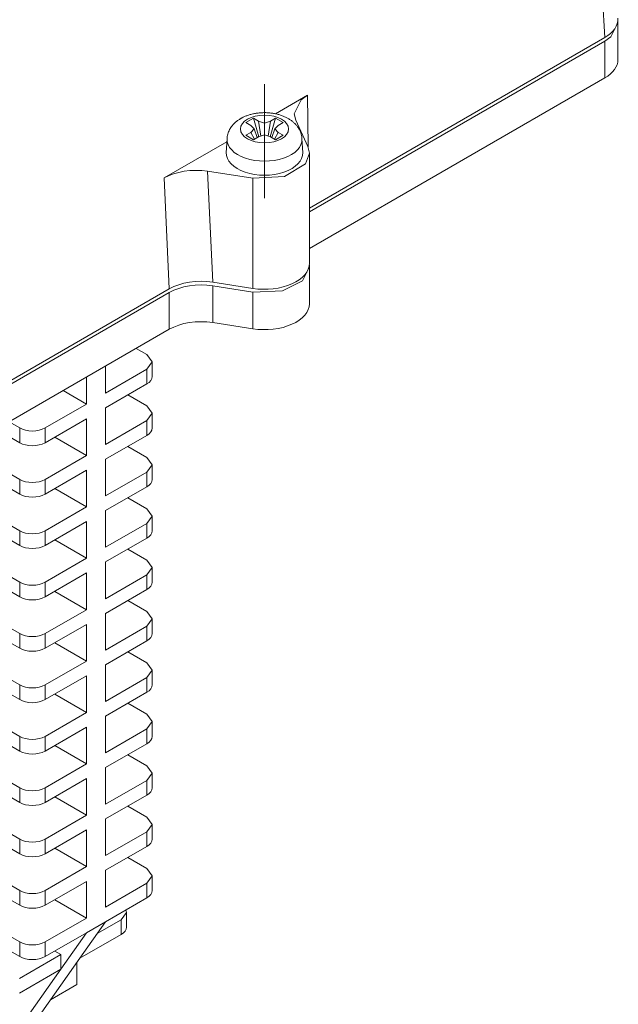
# Model space of a CAD drawing. Header units: millimetres. Extents: x 0 to 420, y 0 to 297.
# Tile 17 of 19: x 351 to 378, y 159 to 203. Entities that reach past the tile are written whole.
import ezdxf

# ---------------------------------------------------------------- set-up
doc = ezdxf.new("R2010")
doc.units = ezdxf.units.MM
doc.linetypes.add('K5LT_AXLED', pattern=[12, 7.5, -1.5, 1.5, -1.5])
doc.linetypes.add('K5LT_THIN', pattern=[0])
doc.layers.add('Системный слой (1)', color=7, linetype='Continuous', true_color=0x6c6c6c)

# ---------------------------------------------------------------- blocks, each defined once
blk = doc.blocks.new('U65')
at = {"layer": 'Системный слой (1)', "color": 7, "linetype": 'K5LT_THIN', "lineweight": 18, "true_color": 0xffffff}
for p, q in [((364.061, 192.154), (363.749, 191.535)), ((364.056, 192.235), (364.061, 192.154)), ((363.749, 191.535), (362.855, 191.094)), ((362.855, 191.094), (361.543, 191.038))]:
    blk.add_line(p, q, dxfattribs=at)
blk = doc.blocks.new('U68')
at = {"layer": 'Системный слой (1)', "color": 7, "linetype": 'K5LT_THIN', "lineweight": 18, "true_color": 0xffffff}
for p, q in [((357.062, 181.072), (356.828, 181.399)), ((356.828, 180.746), (357.062, 181.072))]:
    blk.add_line(p, q, dxfattribs=at)
blk = doc.blocks.new('U71')
at = {"layer": 'Системный слой (1)', "color": 7, "linetype": 'K5LT_THIN', "lineweight": 18, "true_color": 0xffffff}
for p, q in [((353.717, 160.229), (352.548, 159.554)), ((351.03, 158.677), (348.06, 156.963))]:
    blk.add_line(p, q, dxfattribs=at)
blk = doc.blocks.new('U72')
at = {"layer": 'Системный слой (1)', "color": 7, "linetype": 'K5LT_THIN', "lineweight": 18, "true_color": 0xffffff}
for p, q in [((357.062, 187.931), (356.828, 188.258)), ((356.828, 187.604), (357.062, 187.931))]:
    blk.add_line(p, q, dxfattribs=at)
blk = doc.blocks.new('U73')
at = {"layer": 'Системный слой (1)', "color": 7, "linetype": 'K5LT_THIN', "lineweight": 18, "true_color": 0xffffff}
for p, q in [((357.062, 174.214), (356.828, 174.54)), ((356.828, 173.887), (357.062, 174.214))]:
    blk.add_line(p, q, dxfattribs=at)
blk = doc.blocks.new('U74')
at = {"layer": 'Системный слой (1)', "color": 7, "linetype": 'K5LT_THIN', "lineweight": 18, "true_color": 0xffffff}
for p, q in [((357.062, 178.786), (356.828, 179.113)), ((356.828, 178.46), (357.062, 178.786))]:
    blk.add_line(p, q, dxfattribs=at)
blk = doc.blocks.new('U80')
at = {"layer": 'Системный слой (1)', "color": 7, "linetype": 'K5LT_THIN', "lineweight": 18, "true_color": 0xffffff}
for p, q in [((357.062, 167.355), (356.828, 167.682)), ((356.828, 167.029), (357.062, 167.355))]:
    blk.add_line(p, q, dxfattribs=at)
blk = doc.blocks.new('U81')
at = {"layer": 'Системный слой (1)', "color": 7, "linetype": 'K5LT_THIN', "lineweight": 18, "true_color": 0xffffff}
for p, q in [((357.062, 183.359), (356.828, 183.685)), ((356.828, 183.032), (357.062, 183.359))]:
    blk.add_line(p, q, dxfattribs=at)
blk = doc.blocks.new('U82')
at = {"layer": 'Системный слой (1)', "color": 7, "linetype": 'K5LT_THIN', "lineweight": 18, "true_color": 0xffffff}
for p, q in [((357.062, 165.069), (356.828, 165.396)), ((356.828, 164.742), (357.062, 165.069))]:
    blk.add_line(p, q, dxfattribs=at)
blk = doc.blocks.new('U83')
at = {"layer": 'Системный слой (1)', "color": 7, "linetype": 'K5LT_THIN', "lineweight": 18, "true_color": 0xffffff}
for p, q in [((363.688, 199.591), (363.97, 199.796)), ((363.384, 198.97), (363.688, 199.591)), ((363.452, 198.679), (363.384, 198.97))]:
    blk.add_line(p, q, dxfattribs=at)
blk = doc.blocks.new('U84')
at = {"layer": 'Системный слой (1)', "color": 7, "linetype": 'K5LT_THIN', "lineweight": 18, "true_color": 0xffffff}
for p, q in [((357.062, 171.928), (356.828, 172.254)), ((356.828, 171.601), (357.062, 171.928))]:
    blk.add_line(p, q, dxfattribs=at)
blk = doc.blocks.new('U85')
at = {"layer": 'Системный слой (1)', "color": 7, "linetype": 'K5LT_THIN', "lineweight": 18, "true_color": 0xffffff}
for p, q in [((357.062, 176.5), (356.828, 176.827)), ((356.828, 176.173), (357.062, 176.5))]:
    blk.add_line(p, q, dxfattribs=at)
blk = doc.blocks.new('U89')
at = {"layer": 'Системный слой (1)', "color": 7, "linetype": 'K5LT_THIN', "lineweight": 18, "true_color": 0xffffff}
for p, q in [((377.779, 203.013), (377.468, 202.395)), ((377.774, 203.095), (377.779, 203.013)), ((377.468, 202.395), (377.194, 202.197))]:
    blk.add_line(p, q, dxfattribs=at)
blk = doc.blocks.new('U90')
at = {"layer": 'Системный слой (1)', "color": 7, "linetype": 'K5LT_THIN', "lineweight": 18, "true_color": 0xffffff}
for p, q in [((362.543, 198.972), (363.97, 199.796)), ((357.592, 196.114), (360.387, 197.727))]:
    blk.add_line(p, q, dxfattribs=at)
blk = doc.blocks.new('U91')
at = {"layer": 'Системный слой (1)', "color": 7, "linetype": 'K5LT_THIN', "lineweight": 18, "true_color": 0xffffff}
for p, q in [((355.685, 163.116), (355.919, 163.443)), ((355.919, 163.443), (355.897, 163.552))]:
    blk.add_line(p, q, dxfattribs=at)
blk = doc.blocks.new('U96')
at = {"layer": 'Системный слой (1)', "color": 7, "linetype": 'K5LT_THIN', "lineweight": 18, "true_color": 0xffffff}
for p, q in [((357.062, 169.641), (356.828, 169.968)), ((356.828, 169.315), (357.062, 169.641))]:
    blk.add_line(p, q, dxfattribs=at)
blk = doc.blocks.new('U98')
at = {"layer": 'Системный слой (1)', "color": 7, "linetype": 'K5LT_THIN', "lineweight": 18, "true_color": 0xffffff}
for p, q in [((363.882, 196.739), (364.061, 197.216)), ((364.061, 197.216), (363.992, 197.515)), ((362.948, 196.181), (363.882, 196.739)), ((361.543, 196.101), (362.948, 196.181))]:
    blk.add_line(p, q, dxfattribs=at)
blk = doc.blocks.new('U102')
at = {"layer": 'Системный слой (1)', "color": 7, "linetype": 'K5LT_THIN', "lineweight": 18, "true_color": 0xffffff}
for p, q in [((357.062, 185.645), (356.828, 185.971)), ((356.828, 185.318), (357.062, 185.645))]:
    blk.add_line(p, q, dxfattribs=at)

msp = doc.modelspace()

# ---------------------------------------------------------------- linework, layer by layer
at = {"layer": 'Системный слой (1)', "color": 7, "linetype": 'K5LT_THIN', "lineweight": 18, "true_color": 0xffffff}
for p, q in [((377.1936, 202.3604), (376.5941, 212.272)), ((377.7792, 203.0131), (377.7792, 201.3801)), ((377.1936, 202.3604), (364.0606, 194.7781)), ((377.1936, 202.1971), (364.0606, 194.6148)), ((377.1936, 202.1971), (377.1936, 200.5641)), ((377.1936, 200.5641), (364.0606, 192.9818)), ((363.9984, 197.5019), (363.9698, 199.7958)), ((361.5731, 198.7712), (361.2337, 198.5753)), ((361.2337, 198.5753), (361.4546, 198.4477)), ((361.6035, 198.2938), (361.4546, 198.4477)), ((361.794, 198.6437), (361.5731, 198.7712)), ((361.5731, 198.7712), (361.8026, 197.9467)), ((361.794, 198.6437), (361.9032, 197.9791)), ((361.794, 198.6437), (362.0606, 198.5577)), ((362.0606, 198.5577), (362.3272, 198.6437)), ((362.0606, 198.5577), (362.0606, 198.0299)), ((362.3272, 198.6437), (362.2181, 197.9791)), ((362.5482, 198.7712), (362.3186, 197.9467)), ((362.5482, 198.7712), (362.3272, 198.6437)), ((362.6667, 198.4477), (362.5178, 198.2938)), ((362.8876, 198.5753), (362.5482, 198.7712)), ((362.6667, 198.4477), (362.8876, 198.5753)), ((363.4521, 198.6793), (363.9925, 197.5149)), ((361.4546, 198.1399), (361.2337, 198.0123)), ((361.2337, 198.0123), (361.5731, 197.8163)), ((361.4546, 198.1399), (361.6035, 198.2938)), ((361.4546, 198.1399), (361.6162, 197.8412)), ((361.6035, 198.2938), (361.7398, 197.9126)), ((362.0606, 198.0299), (361.794, 197.9439)), ((362.3272, 197.9439), (362.0606, 198.0299)), ((362.5178, 198.2938), (362.3815, 197.9126)), ((362.6667, 198.1399), (362.5051, 197.8412)), ((362.5178, 198.2938), (362.6667, 198.1399)), ((362.5482, 197.8163), (362.8876, 198.0123)), ((362.8876, 198.0123), (362.6667, 198.1399)), ((360.3615, 197.2463), (360.394, 197.855)), ((361.5731, 197.8163), (361.794, 197.9439)), ((362.3272, 197.9439), (362.5482, 197.8163)), ((363.7598, 197.2463), (363.7273, 197.855)), ((364.0606, 197.216), (364.0606, 192.317)), ((361.543, 196.1007), (359.5261, 196.4127)), ((359.5261, 196.4127), (359.7598, 191.4775)), ((357.5924, 196.1137), (357.8261, 191.1786)), ((361.543, 196.1007), (361.543, 191.2017)), ((364.0606, 192.1537), (364.0606, 190.5207)), ((361.543, 191.2017), (359.7598, 191.4775)), ((357.8261, 191.1786), (344.665, 183.58)), ((357.8261, 191.0153), (344.665, 183.4167)), ((357.8261, 191.0153), (357.8261, 189.3823)), ((361.543, 191.0384), (359.7598, 191.3142)), ((359.7598, 191.3142), (359.7598, 189.6813)), ((361.543, 191.0384), (361.543, 189.4054)), ((361.543, 189.4054), (359.7598, 189.6813)), ((357.8261, 189.3823), (344.665, 181.7837)), ((356.8281, 188.2576), (356.353, 188.5318)), ((357.0624, 187.2778), (357.0624, 187.931)), ((354.9896, 186.5429), (354.9896, 187.7447)), ((356.8281, 187.6044), (354.9896, 186.5429)), ((356.8281, 186.9512), (356.8281, 187.6044)), ((354.141, 186.053), (354.141, 187.2548)), ((354.141, 186.053), (353.1003, 186.6539)), ((356.8281, 186.9512), (354.9896, 185.8897)), ((356.8281, 185.9714), (355.9795, 186.4613)), ((354.141, 186.053), (352.3026, 184.9916)), ((354.9896, 184.2567), (354.9896, 185.8897)), ((354.141, 185.3998), (352.3026, 184.3384)), ((354.141, 183.7668), (354.141, 185.3998)), ((356.8281, 185.3182), (354.9896, 184.2567)), ((356.8281, 184.665), (356.8281, 185.3182)), ((357.0624, 184.9916), (357.0624, 185.6448)), ((350.1305, 184.9393), (351.1712, 184.3384)), ((351.1712, 184.9916), (350.6962, 185.2659)), ((351.1712, 184.3384), (351.1712, 184.9916)), ((352.3026, 184.3384), (352.3026, 184.9916)), ((354.141, 183.7668), (352.7268, 184.5833)), ((356.8281, 184.665), (354.9896, 183.6035)), ((356.8281, 183.6852), (355.9795, 184.1751)), ((354.141, 183.7668), (352.3026, 182.7054)), ((354.9896, 181.9706), (354.9896, 183.6035)), ((351.1712, 182.7054), (350.1592, 183.2897)), ((354.141, 183.1137), (352.3026, 182.0522)), ((354.141, 181.4807), (354.141, 183.1137)), ((357.0624, 182.7054), (357.0624, 183.3586)), ((351.1712, 182.0522), (351.1712, 182.7054)), ((352.3026, 182.0522), (352.3026, 182.7054)), ((356.8281, 183.032), (354.9896, 181.9706)), ((356.8281, 182.3788), (356.8281, 183.032)), ((350.1592, 182.6365), (351.1712, 182.0522)), ((354.141, 181.4807), (352.7268, 182.2972)), ((356.8281, 182.3788), (354.9896, 181.3174)), ((356.8281, 181.399), (355.9795, 181.8889)), ((354.141, 181.4807), (352.3026, 180.4192)), ((351.1712, 180.4192), (350.1369, 181.0164)), ((354.9896, 179.6844), (354.9896, 181.3174)), ((357.0624, 180.4192), (357.0624, 181.0724)), ((349.8208, 180.5457), (351.1712, 179.766)), ((354.141, 180.8275), (352.3026, 179.766)), ((354.141, 179.1945), (354.141, 180.8275)), ((356.8281, 180.7458), (354.9896, 179.6844)), ((356.8281, 180.0926), (356.8281, 180.7458)), ((351.1712, 179.766), (351.1712, 180.4192)), ((352.3026, 179.766), (352.3026, 180.4192)), ((356.8281, 180.0926), (354.9896, 179.0312)), ((351.1712, 178.133), (348.4334, 179.7137)), ((354.141, 179.1945), (352.7268, 180.011)), ((356.8281, 179.1128), (355.9795, 179.6027)), ((348.0599, 179.2761), (351.1712, 177.4798)), ((354.141, 179.1945), (352.3026, 178.133)), ((354.9896, 177.3982), (354.9896, 179.0312)), ((357.0624, 178.133), (357.0624, 178.7862)), ((354.141, 178.5413), (352.3026, 177.4798)), ((354.141, 176.9083), (354.141, 178.5413)), ((356.8281, 178.4596), (354.9896, 177.3982)), ((356.8281, 177.8064), (356.8281, 178.4596)), ((351.1712, 177.4798), (351.1712, 178.133)), ((352.3026, 177.4798), (352.3026, 178.133)), ((351.1712, 175.8468), (348.0599, 177.6431)), ((354.141, 176.9083), (352.7268, 177.7248)), ((356.8281, 177.8064), (354.9896, 176.745)), ((348.0599, 176.9899), (351.1712, 175.1936)), ((356.8281, 176.8266), (355.9795, 177.3165)), ((354.141, 176.9083), (352.3026, 175.8468)), ((354.9896, 175.112), (354.9896, 176.745)), ((354.141, 176.2551), (352.3026, 175.1936)), ((354.141, 174.6221), (354.141, 176.2551)), ((356.8281, 176.1734), (354.9896, 175.112)), ((356.8281, 175.5202), (356.8281, 176.1734)), ((357.0624, 175.8468), (357.0624, 176.5)), ((351.1712, 175.1936), (351.1712, 175.8468)), ((352.3026, 175.1936), (352.3026, 175.8468)), ((351.1712, 173.5606), (348.0599, 175.3569)), ((354.141, 174.6221), (352.7268, 175.4386)), ((356.8281, 175.5202), (354.9896, 174.4588)), ((356.8281, 174.5404), (355.9795, 175.0303)), ((348.0599, 174.7037), (351.1712, 172.9074)), ((354.141, 174.6221), (352.3026, 173.5606)), ((354.9896, 172.8258), (354.9896, 174.4588)), ((354.141, 173.9689), (352.3026, 172.9074)), ((354.141, 172.3359), (354.141, 173.9689)), ((357.0624, 173.5606), (357.0624, 174.2138)), ((351.1712, 172.9074), (351.1712, 173.5606)), ((352.3026, 172.9074), (352.3026, 173.5606)), ((356.8281, 173.8872), (354.9896, 172.8258)), ((356.8281, 173.234), (356.8281, 173.8872)), ((351.1712, 171.2745), (348.0599, 173.0707)), ((354.141, 172.3359), (352.7268, 173.1524)), ((356.8281, 173.234), (354.9896, 172.1726)), ((356.8281, 172.2542), (355.9795, 172.7441)), ((348.0599, 172.4175), (351.1712, 170.6213)), ((354.141, 172.3359), (352.3026, 171.2745)), ((354.9896, 170.5396), (354.9896, 172.1726)), ((357.0624, 171.2745), (357.0624, 171.9276)), ((351.1712, 170.6213), (351.1712, 171.2745)), ((354.141, 171.6827), (352.3026, 170.6213)), ((352.3026, 170.6213), (352.3026, 171.2745)), ((354.141, 170.0497), (354.141, 171.6827)), ((356.8281, 171.601), (354.9896, 170.5396)), ((356.8281, 170.9479), (356.8281, 171.601)), ((354.141, 170.0497), (352.7268, 170.8662)), ((356.8281, 170.9479), (354.9896, 169.8864)), ((351.1712, 168.9883), (348.0599, 170.7846)), ((356.8281, 169.9681), (355.9795, 170.458)), ((348.0599, 170.1314), (351.1712, 168.3351)), ((354.141, 170.0497), (352.3026, 168.9883)), ((354.9896, 168.2534), (354.9896, 169.8864)), ((357.0624, 168.9883), (357.0624, 169.6415)), ((354.141, 169.3965), (352.3026, 168.3351)), ((354.141, 167.7635), (354.141, 169.3965)), ((356.8281, 169.3149), (354.9896, 168.2534)), ((356.8281, 168.6617), (356.8281, 169.3149)), ((351.1712, 168.3351), (351.1712, 168.9883)), ((352.3026, 168.3351), (352.3026, 168.9883)), ((356.8281, 168.6617), (354.9896, 167.6002)), ((351.1712, 166.7021), (348.0599, 168.4984)), ((354.141, 167.7635), (352.7268, 168.58)), ((348.0599, 167.8452), (351.1712, 166.0489)), ((354.141, 167.7635), (352.3026, 166.7021)), ((356.8281, 167.6819), (355.9795, 168.1718)), ((354.9896, 165.9672), (354.9896, 167.6002)), ((357.0624, 166.7021), (357.0624, 167.3553)), ((354.141, 167.1103), (352.3026, 166.0489)), ((354.141, 165.4773), (354.141, 167.1103)), ((356.8281, 167.0287), (354.9896, 165.9672)), ((356.8281, 166.3755), (356.8281, 167.0287)), ((351.1712, 166.0489), (351.1712, 166.7021)), ((352.3026, 166.0489), (352.3026, 166.7021)), ((351.1712, 164.4159), (348.0599, 166.2122)), ((354.141, 165.4773), (352.7268, 166.2938)), ((356.8281, 166.3755), (354.9896, 165.314)), ((356.8281, 165.3957), (355.9795, 165.8856)), ((348.0599, 165.559), (351.1712, 163.7627)), ((354.141, 165.4773), (352.3026, 164.4159)), ((354.9896, 163.681), (354.9896, 165.314)), ((354.141, 164.8241), (352.3026, 163.7627)), ((354.141, 163.1911), (354.141, 164.8241)), ((356.8281, 164.7425), (354.9896, 163.681)), ((356.8281, 164.0893), (356.8281, 164.7425)), ((357.0624, 164.4159), (357.0624, 165.0691)), ((351.1712, 163.7627), (351.1712, 164.4159)), ((352.3026, 163.7627), (352.3026, 164.4159)), ((351.1712, 162.1297), (348.0599, 163.926)), ((354.141, 163.1911), (352.7268, 164.0076)), ((356.8281, 164.0893), (354.9896, 163.0278)), ((355.9193, 162.7897), (355.9193, 163.4429)), ((348.0599, 163.2728), (351.1712, 161.4765)), ((354.141, 163.1911), (352.3026, 162.1297)), ((354.9896, 163.0278), (353.8465, 161.4016)), ((354.9896, 163.0278), (354.141, 162.5379)), ((355.685, 163.1163), (354.6192, 162.501)), ((355.685, 162.4631), (355.685, 163.1163)), ((354.141, 162.5379), (352.3026, 161.4765)), ((352.998, 160.9117), (354.141, 162.5379)), ((351.1712, 161.4765), (351.1712, 162.1297)), ((352.3026, 161.4765), (352.3026, 162.1297)), ((355.685, 162.4631), (353.8465, 161.4016)), ((352.998, 161.5649), (352.7268, 161.7214)), ((352.998, 161.5649), (351.1595, 160.5035)), ((353.8465, 161.4016), (352.1611, 159.004)), ((352.998, 160.9117), (352.998, 161.5649)), ((353.7168, 160.2287), (353.7168, 161.2171)), ((352.998, 160.9117), (351.1595, 159.8503)), ((351.3126, 158.5141), (352.998, 160.9117))]:
    msp.add_line(p, q, dxfattribs=at)
at = {"layer": 'Системный слой (1)', "color": 30, "linetype": 'K5LT_AXLED', "lineweight": 18, "true_color": 0xff8000}
msp.add_line((362.0606, 200.2938), (362.0606, 195.216), dxfattribs=at)
at = {"layer": 'Системный слой (1)', "color": 7, "linetype": 'K5LT_THIN', "lineweight": 18, "true_color": 0xffffff}
for centre, major_axis, ratio, start_param, end_param in [((375.7768, 203.1764), (-2.0024, 0), 0.5766475, 2.3568035, 3.1764568), ((375.7768, 201.3801), (-2.0024, 0), 0.5766475, 2.3568035, 3.1415927), ((362.0606, 197.8253), (-1.6674, 0), 0.5773503, 6.2523075, 9.4556558), ((362.0606, 197.216), (-1.7, 0), 0.5773503, 6.2523075, 9.4556558), ((359.0085, 195.2973), (2.0015, -0.0007), 0.5769442, 1.3094026, 2.3569518), ((362.0606, 192.317), (2, 0), 0.5773503, 4.4505896, 6.2831853), ((359.2422, 190.3622), (2.0015, -0.0007), 0.5769442, 1.3094026, 2.3569518), ((359.2422, 190.1989), (2.0015, -0.0007), 0.5769442, 1.3094026, 2.3569518), ((362.0606, 190.5207), (2, 0), 0.5773503, 4.4505896, 6.2831853), ((359.2422, 188.5659), (2.0015, -0.0007), 0.5769442, 1.3094026, 2.3569518), ((356.2624, 187.2778), (0.8, 0), 0.5773503, 5.4977871, 6.2831853), ((351.7369, 185.3182), (-0.8, 0), 0.5773503, 0.7853982, 2.3561945), ((356.2624, 184.9916), (0.8, 0), 0.5773503, 5.4977871, 6.2831853), ((351.7369, 184.665), (0.8, 0), 0.5773503, 3.9269908, 5.4977871), ((351.7369, 183.032), (-0.8, 0), 0.5773503, 0.7853982, 2.3561945), ((356.2624, 182.7054), (0.8, 0), 0.5773503, 5.4977871, 6.2831853), ((351.7369, 182.3788), (0.8, 0), 0.5773503, 3.9269908, 5.4977871), ((351.7369, 180.7458), (-0.8, 0), 0.5773503, 0.7853982, 2.3561945), ((356.2624, 180.4192), (0.8, 0), 0.5773503, 5.4977871, 6.2831853), ((351.7369, 180.0926), (0.8, 0), 0.5773503, 3.9269908, 5.4977871), ((351.7369, 178.4596), (-0.8, 0), 0.5773503, 0.7853982, 2.3561945), ((356.2624, 178.133), (0.8, 0), 0.5773503, 5.4977871, 6.2831853), ((351.7369, 177.8064), (0.8, 0), 0.5773503, 3.9269908, 5.4977871), ((351.7369, 176.1734), (-0.8, 0), 0.5773503, 0.7853982, 2.3561945), ((356.2624, 175.8468), (0.8, 0), 0.5773503, 5.4977871, 6.2831853), ((351.7369, 175.5202), (0.8, 0), 0.5773503, 3.9269908, 5.4977871), ((351.7369, 173.8872), (-0.8, 0), 0.5773503, 0.7853982, 2.3561945), ((356.2624, 173.5606), (0.8, 0), 0.5773503, 5.4977871, 6.2831853), ((351.7369, 173.234), (0.8, 0), 0.5773503, 3.9269908, 5.4977871), ((351.7369, 171.601), (-0.8, 0), 0.5773503, 0.7853982, 2.3561945), ((356.2624, 171.2745), (0.8, 0), 0.5773503, 5.4977871, 6.2831853), ((351.7369, 170.9479), (0.8, 0), 0.5773503, 3.9269908, 5.4977871), ((351.7369, 169.3149), (-0.8, 0), 0.5773503, 0.7853982, 2.3561945), ((356.2624, 168.9883), (0.8, 0), 0.5773503, 5.4977871, 6.2831853), ((351.7369, 168.6617), (0.8, 0), 0.5773503, 3.9269908, 5.4977871), ((351.7369, 167.0287), (-0.8, 0), 0.5773503, 0.7853982, 2.3561945), ((356.2624, 166.7021), (0.8, 0), 0.5773503, 5.4977871, 6.2831853), ((351.7369, 166.3755), (0.8, 0), 0.5773503, 3.9269908, 5.4977871), ((351.7369, 164.7425), (-0.8, 0), 0.5773503, 0.7853982, 2.3561945), ((356.2624, 164.4159), (0.8, 0), 0.5773503, 5.4977871, 6.2831853), ((351.7369, 164.0893), (0.8, 0), 0.5773503, 3.9269908, 5.4977871), ((355.1193, 162.7897), (0.8, 0), 0.5773503, 5.4977871, 6.2831853), ((351.7369, 162.4563), (-0.8, 0), 0.5773503, 0.7853982, 2.3561945), ((351.7369, 161.8031), (0.8, 0), 0.5773503, 3.9269908, 5.4977871)]:
    msp.add_ellipse(centre, major_axis=major_axis, ratio=ratio, start_param=start_param, end_param=end_param, dxfattribs=at)
msp.add_ellipse((362.0606, 198.2938), major_axis=(-1.068, 0), ratio=0.5773503, dxfattribs=at)
for points, knots in [([(361.0054, 198.7595), (361.0108, 198.7626), (361.0162, 198.7657), (361.0271, 198.7718), (361.0325, 198.7748), (361.0489, 198.7838), (361.0599, 198.7896), (361.0933, 198.807), (361.116, 198.8181), (361.1831, 198.8492), (361.2286, 198.8681), (361.3225, 198.9029), (361.371, 198.9188), (361.4706, 198.9473), (361.5219, 198.96), (361.6272, 198.982), (361.6811, 198.9913), (361.791, 199.0062), (361.8468, 199.0118), (361.9607, 199.0191), (362.0186, 199.0208), (362.1356, 199.0201), (362.1945, 199.0175), (362.3101, 199.0084), (362.3671, 199.0018), (362.4785, 198.9849), (362.5329, 198.9746), (362.6387, 198.9504), (362.6901, 198.9367), (362.7902, 198.9058), (362.8389, 198.8887), (362.9329, 198.8515), (362.9783, 198.8314), (363.0653, 198.7883), (363.1069, 198.7654), (363.1867, 198.7169), (363.2249, 198.6913), (363.2969, 198.6378), (363.331, 198.6099), (363.3949, 198.5521), (363.4249, 198.5222), (363.4805, 198.4606), (363.5062, 198.429), (363.5458, 198.3746), (363.5607, 198.3526), (363.5951, 198.2974), (363.6137, 198.2637), (363.6401, 198.2087), (363.6493, 198.1881), (363.6714, 198.1329), (363.6833, 198.098), (363.7029, 198.0277), (363.7106, 197.9923), (363.7218, 197.923), (363.7254, 197.889), (363.7273, 197.855)], [0, 0, 0, 0, 0.0800885, 0.0800885, 0.1601771, 0.1601771, 0.3203541, 0.3203541, 0.6407083, 0.6407083, 1.256183, 1.256183, 1.8845171, 1.8845171, 2.5248007, 2.5248007, 3.176807, 3.176807, 3.8427485, 3.8427485, 4.5229513, 4.5229513, 5.2172954, 5.2172954, 5.8958546, 5.8958546, 6.5578366, 6.5578366, 7.2068467, 7.2068467, 7.8439632, 7.8439632, 8.4686017, 8.4686017, 9.0798156, 9.0798156, 9.6766846, 9.6766846, 10.2570834, 10.2570834, 10.8188125, 10.8188125, 11.3624162, 11.3624162, 11.7179525, 11.7179525, 12.232088, 12.232088, 12.5341598, 12.5341598, 13.0261623, 13.0261623, 13.5086729, 13.5086729, 13.9633396, 13.9633396, 13.9633396, 13.9633396]), ([(360.394, 197.855), (360.3959, 197.8905), (360.3998, 197.9258), (360.4115, 197.9961), (360.4193, 198.031), (360.4387, 198.1002), (360.4505, 198.1345), (360.4778, 198.2022), (360.4934, 198.2355), (360.5183, 198.2823), (360.5262, 198.2963), (360.554, 198.3431), (360.5754, 198.3751), (360.6218, 198.4374), (360.647, 198.4678), (360.7013, 198.5271), (360.7304, 198.5559), (360.7927, 198.6118), (360.8259, 198.6389), (360.896, 198.6909), (360.933, 198.7158), (360.9825, 198.7461), (360.9939, 198.7528), (361.0054, 198.7595)], [0, 0, 0, 0, 0.4738108, 0.4738108, 0.9503145, 0.9503145, 1.432955, 1.432955, 1.9249699, 1.9249699, 2.1409819, 2.1409819, 2.6531929, 2.6531929, 3.1794387, 3.1794387, 3.7233696, 3.7233696, 4.2857627, 4.2857627, 4.8649444, 4.8649444, 5.0366604, 5.0366604, 5.0366604, 5.0366604])]:
    msp.add_open_spline(points, degree=3, knots=knots, dxfattribs=at)

# ---------------------------------------------------------------- block references
at = {"layer": 'Системный слой (1)'}
for name in ['U89', 'U90', 'U83', 'U98', 'U65', 'U72', 'U102', 'U81', 'U68', 'U74', 'U85', 'U73', 'U84', 'U96', 'U80', 'U82', 'U91', 'U71']:
    msp.add_blockref(name, (0, 0), dxfattribs=at)

doc.saveas('drawing.dxf')
